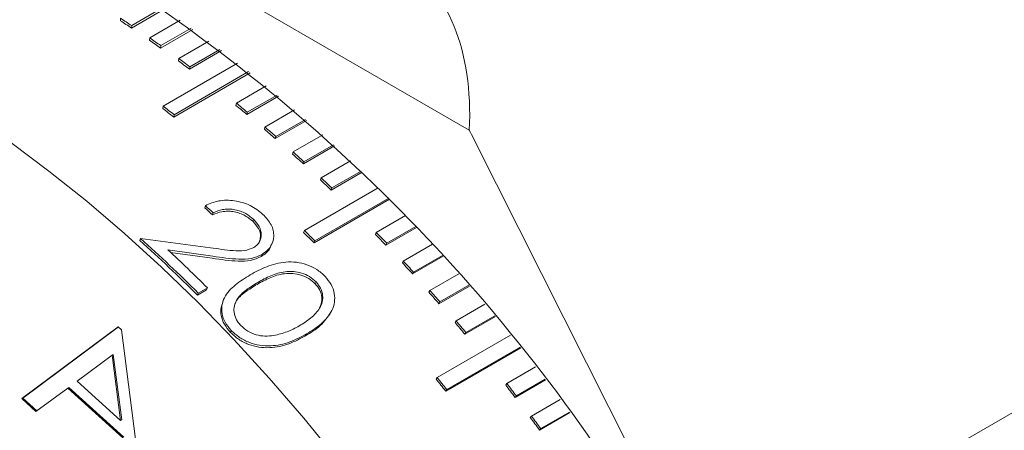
# Model space of a CAD drawing. Header units: inches. Extents: x 0.03 to 5.47, y 0.02 to 4.23.
# Tile 29 of 32: x 5.0186 to 5.1748, y 3.974 to 4.0391. Entities that reach past the tile are written whole.
import ezdxf

# ---------------------------------------------------------------- set-up
doc = ezdxf.new("R2010")
doc.units = ezdxf.units.IN
doc.header["$LTSCALE"] = 0.5
doc.header["$MEASUREMENT"] = 0

msp = doc.modelspace()

# ---------------------------------------------------------------- linework, layer by layer
at = {"color": 7, "linetype": 'Continuous', "lineweight": 18}
for p, q in [((5.0899408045, 4.0215958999), (5.0305629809, 4.0558739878)), ((5.0415213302, 4.0407785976), (5.0363474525, 4.0377917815)), ((5.0412221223, 4.0409815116), (5.0363746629, 4.0381831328)), ((5.034584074, 4.0389532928), (5.0346065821, 4.0393477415)), ((5.0363474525, 4.0377917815), (5.0363746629, 4.0381831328)), ((5.0392313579, 4.0362435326), (5.0440557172, 4.0390285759)), ((5.0460827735, 4.0375884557), (5.0409545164, 4.0346279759)), ((5.045804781, 4.037788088), (5.0409940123, 4.0350108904)), ((5.03919655, 4.0358573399), (5.0392313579, 4.0362435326)), ((5.0409545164, 4.0346279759), (5.0409940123, 4.0350108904)), ((5.0438401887, 4.0329624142), (5.048630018, 4.0357275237)), ((5.05063042, 4.0342258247), (5.0455435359, 4.031289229)), ((5.050372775, 4.0344212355), (5.0455952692, 4.0316632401)), ((5.0413563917, 4.025426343), (5.0531859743, 4.0322554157)), ((5.0437931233, 4.0325849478), (5.0438401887, 4.0329624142)), ((5.0551582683, 4.030694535), (5.0430378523, 4.0236975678)), ((5.0549201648, 4.0308848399), (5.0431017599, 4.0240622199)), ((5.0455435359, 4.031289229), (5.0455952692, 4.0316632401)), ((5.0529875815, 4.025885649), (5.057717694, 4.0286162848)), ((5.0594410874, 4.0271830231), (5.0547211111, 4.0244582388)), ((5.0529875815, 4.025885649), (5.0529161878, 4.0255270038)), ((5.0596604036, 4.026998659), (5.054645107, 4.0241033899)), ((5.041297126, 4.0250580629), (5.0413563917, 4.025426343)), ((5.0430378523, 4.0236975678), (5.0431017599, 4.0240622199)), ((5.0547211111, 4.0244582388), (5.054645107, 4.0241033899)), ((5.057514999, 4.0220986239), (5.0622193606, 4.0248143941)), ((5.0641309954, 4.0231424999), (5.05914657, 4.0202650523)), ((5.063929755, 4.0233201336), (5.059234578, 4.0206096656)), ((5.0574315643, 4.0217500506), (5.057514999, 4.0220986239)), ((5.0620041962, 4.0181519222), (5.0666852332, 4.0208542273)), ((5.05914657, 4.0202650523), (5.059234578, 4.0206096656)), ((5.0683804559, 4.0193007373), (5.0637077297, 4.0166032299)), ((5.1221011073, 3.9578539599), (5.0906680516, 4.0201963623)), ((5.0619088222, 4.0178138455), (5.0620041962, 4.0181519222)), ((5.0685642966, 4.0191305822), (5.063607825, 4.016269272)), ((5.063607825, 4.016269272), (5.0637077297, 4.0166032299)), ((5.066449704, 4.0140503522), (5.0711096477, 4.0167404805)), ((5.0729546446, 4.0149676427), (5.0680234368, 4.0121209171)), ((5.072787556, 4.0151296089), (5.0681351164, 4.0124438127)), ((5.0663425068, 4.0137231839), (5.066449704, 4.0140503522)), ((5.0637750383, 4.0057168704), (5.0754870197, 4.0124780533)), ((5.0680234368, 4.0121209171), (5.0681351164, 4.0124438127)), ((5.0772964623, 4.0106586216), (5.0653169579, 4.0037430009)), ((5.0771455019, 4.0108117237), (5.0654402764, 4.0040544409)), ((5.0480664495, 4.0096424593), (5.0479702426, 4.0093051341)), ((5.0492893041, 4.008529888), (5.0491898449, 4.0081955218)), ((5.0556948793, 4.007487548), (5.0555870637, 4.0071609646)), ((5.0751880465, 4.0054027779), (5.0798118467, 4.008072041)), ((5.0636561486, 4.0054010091), (5.0637750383, 4.0057168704)), ((5.0750576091, 4.0050986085), (5.0751880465, 4.0054027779)), ((5.0815842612, 4.0062086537), (5.0766962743, 4.0033868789)), ((5.0814488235, 4.0063522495), (5.0768310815, 4.0036864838)), ((5.0377506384, 4.0044636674), (5.037655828, 4.0041250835)), ((5.0377506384, 4.0044636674), (5.0488693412, 4.0029736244)), ((5.0585731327, 4.0034222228), (5.0586885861, 4.0037347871)), ((5.0653169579, 4.0037430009), (5.0654402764, 4.0040544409)), ((5.0766962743, 4.0033868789), (5.0768310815, 4.0036864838)), ((5.0492742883, 4.0016264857), (5.0421168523, 4.0026389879)), ((5.049162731, 4.0013034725), (5.0425395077, 4.0022337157)), ((5.0794702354, 4.0008673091), (5.0840787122, 4.0035277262)), ((5.0570605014, 4.0019105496), (5.0569417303, 4.0015945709)), ((5.0793284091, 4.000575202), (5.0794702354, 4.0008673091)), ((5.085812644, 4.0016230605), (5.0809429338, 3.9988118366)), ((5.0856921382, 4.0017565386), (5.0810890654, 3.9990992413)), ((5.0809429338, 3.9988118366), (5.0810890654, 3.9990992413)), ((5.0655038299, 3.9972598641), (5.0656380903, 3.9975600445)), ((5.0836874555, 3.99619803), (5.0882822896, 3.9988505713)), ((5.0482622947, 3.9963164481), (5.0468118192, 3.9954791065)), ((5.048381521, 3.9966319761), (5.0469310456, 3.9957946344)), ((5.048381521, 3.9966319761), (5.0482622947, 3.9963164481)), ((5.0835344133, 3.9959183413), (5.0836874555, 3.99619803)), ((5.0899763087, 3.9969073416), (5.0851228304, 3.9941054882)), ((5.0898701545, 3.9970301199), (5.0852801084, 3.9943803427)), ((5.1339318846, 3.9524958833), (5.2099458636, 3.9963778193)), ((5.0469310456, 3.9957946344), (5.0468118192, 3.9954791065)), ((5.0509417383, 3.9946973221), (5.0508144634, 3.9943818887)), ((5.0851228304, 3.9941054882), (5.0852801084, 3.9943803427)), ((5.067975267, 3.9927407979), (5.0681160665, 3.9930244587)), ((5.0878345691, 3.9914006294), (5.0924173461, 3.9940462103)), ((5.0876704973, 3.9911336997), (5.0878345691, 3.9914006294)), ((5.094070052, 3.9920671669), (5.0892308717, 3.9892735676)), ((5.0939776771, 3.9921786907), (5.0893991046, 3.989535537)), ((5.0189281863, 3.9790514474), (5.0342502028, 3.9904278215)), ((5.019104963, 3.9791534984), (5.0342679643, 3.9904118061)), ((5.0342502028, 3.9904278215), (5.0347458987, 3.9899808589)), ((5.0347458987, 3.9899808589), (5.0384198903, 3.961388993)), ((5.0521817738, 3.989856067), (5.0520476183, 3.9895557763)), ((5.0641027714, 3.9893101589), (5.0639566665, 3.9890227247)), ((5.0848354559, 3.9823989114), (5.096478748, 3.9891204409)), ((5.0892308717, 3.9892735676), (5.0893991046, 3.989535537)), ((5.098088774, 3.9871083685), (5.0861909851, 3.9802399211)), ((5.0980096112, 3.9872081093), (5.0863699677, 3.9804886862)), ((5.0332755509, 3.9859529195), (5.027706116, 3.9818447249)), ((5.0334523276, 3.9860549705), (5.0332755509, 3.9859529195)), ((5.0346249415, 3.9755792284), (5.0332755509, 3.9859529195)), ((5.0348017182, 3.9756812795), (5.0334523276, 3.9860549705)), ((5.0958983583, 3.9814449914), (5.1004614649, 3.9840792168)), ((5.027706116, 3.9818447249), (5.0346249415, 3.9755792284)), ((5.0846605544, 3.9821450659), (5.0848354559, 3.9823989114)), ((5.1020274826, 3.9820369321), (5.0972114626, 3.979256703)), ((5.101960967, 3.9821243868), (5.097400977, 3.9794919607)), ((5.0262425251, 3.9807332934), (5.0211846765, 3.9770036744)), ((5.0264193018, 3.9808353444), (5.0262425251, 3.9807332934)), ((5.0349648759, 3.9728285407), (5.0262425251, 3.9807332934)), ((5.0351416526, 3.9729305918), (5.0264193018, 3.9808353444)), ((5.0861909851, 3.9802399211), (5.0863699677, 3.9804886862)), ((5.0958983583, 3.9814449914), (5.0957128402, 3.9812045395)), ((5.019104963, 3.9791534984), (5.0189281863, 3.9790514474)), ((5.0211846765, 3.9770036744), (5.0189281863, 3.9790514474)), ((5.0213442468, 3.9771213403), (5.019104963, 3.9791534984)), ((5.097400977, 3.9794919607), (5.0972114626, 3.979256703)), ((5.0998052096, 3.9762988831), (5.1043605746, 3.9789286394)), ((5.0348017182, 3.9756812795), (5.0346249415, 3.9755792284)), ((5.099609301, 3.9760721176), (5.0998052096, 3.9762988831)), ((5.1058812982, 3.9768589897), (5.1010742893, 3.9740839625)), ((5.1058268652, 3.976933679), (5.1012741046, 3.9743054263)), ((5.1010742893, 3.9740839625), (5.1012741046, 3.9743054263))]:
    msp.add_line(p, q, dxfattribs=at)
at = {"color": 7, "linetype": 'Continuous', "lineweight": 18, "flags": 128}
msp.add_lwpolyline([(5.0171910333, 4.019639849), (5.0232536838, 4.0151353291), (5.0292696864, 4.0103354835), (5.0352262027, 4.0052505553), (5.0411105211, 3.9998913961), (5.0469100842, 3.9942694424), (5.0526125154, 3.9883966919), (5.0582056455, 3.9822856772), (5.0636775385, 3.9759494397), (5.069016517, 3.9694015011)], dxfattribs=at)
at = {"color": 7, "linetype": 'Continuous', "lineweight": 18}
for centre, radius, start, end in [((4.8858910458, 3.8175127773), 0.2718796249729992, 30.7473927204, 57.8513551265), ((4.9278336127, 3.8749679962), 0.1956702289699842, 56.3185452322, 56.9368460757), ((4.9275714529, 3.8749251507), 0.196192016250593, 56.3185452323, 56.9368460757), ((4.922497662, 3.8671085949), 0.2051700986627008, 54.7349800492, 55.3340445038), ((4.9222212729, 3.867044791), 0.2057172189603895, 54.7349800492, 55.3340445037), ((4.9169457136, 3.8593940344), 0.2146750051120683, 53.1991906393, 53.7804391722), ((4.9166545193, 3.8593096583), 0.2152474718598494, 53.1991906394, 53.7804391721), ((4.9050512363, 3.8444568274), 0.2340973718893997, 50.256721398, 50.8063332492), ((4.9041506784, 3.8477880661), 0.2241289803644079, 51.7075792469, 52.2723654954), ((4.9038442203, 3.8476836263), 0.2247266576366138, 51.7075792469, 52.2723654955), ((4.9053732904, 3.8445807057), 0.2334747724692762, 50.2567213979, 50.8063332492), ((4.8994509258, 3.8375673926), 0.2426543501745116, 48.8433610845, 49.3790228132), ((4.8991130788, 3.8374248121), 0.2433014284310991, 48.8433610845, 49.3790228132), ((5.033019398, 3.9911288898), 0.064562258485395, 26.7580507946, 28.1577813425), ((4.8935077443, 3.8308689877), 0.2516094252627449, 47.4644037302, 47.9872788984), ((4.8931540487, 3.8307085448), 0.2522803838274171, 47.4644037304, 47.9872788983), ((4.887598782, 3.824521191), 0.2602819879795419, 46.1169076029, 46.6281024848), ((4.8872293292, 3.8243438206), 0.2609760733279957, 46.116907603, 46.6281024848), ((4.8791593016, 3.8225357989), 0.2517536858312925, 47.5159821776, 47.8912365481), ((4.8788053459, 3.8223750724), 0.2524250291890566, 47.5159821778, 47.8912365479), ((4.8747093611, 3.8144741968), 0.2686148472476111, 44.7980741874, 45.2986415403), ((4.8743243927, 3.8142809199), 0.2693311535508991, 44.7980741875, 45.2986415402), ((4.8757097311, 3.8127945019), 0.2772896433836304, 43.5052379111, 43.9961809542), ((4.8648008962, 3.8119026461), 0.2585116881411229, 45.2453534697, 48.036718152), ((4.8644347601, 3.8117286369), 0.2592010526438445, 45.2453534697, 48.036718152), ((4.8761098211, 3.8130025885), 0.276552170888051, 43.505237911, 43.9961809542), ((4.8639211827, 3.8105298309), 0.2620298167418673, 45.2538518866, 47.1517658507), ((4.8706442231, 3.8078846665), 0.2840400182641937, 42.2358555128, 42.7181320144), ((4.8702295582, 3.8076629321), 0.284797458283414, 42.2358555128, 42.7181320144), ((4.865440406, 3.80322263), 0.2910268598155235, 40.9874952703, 41.4620216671), ((4.8650118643, 3.8029884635), 0.2918029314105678, 40.9874952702, 41.4620216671), ((4.8601124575, 3.7987868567), 0.2982573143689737, 39.757826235, 40.2254817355), ((4.8605540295, 3.7990321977), 0.2974640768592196, 39.7578262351, 40.2254817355), ((4.8489679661, 3.7912424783), 0.3033064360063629, 38.5446075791, 39.0062382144), ((4.848514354, 3.7909872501), 0.3041152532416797, 38.5446075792, 39.0062382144), ((4.8519470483, 3.7921060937), 0.3085125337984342, 37.3456781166, 37.8021007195), ((4.8514825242, 3.7918422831), 0.3093352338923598, 37.3456781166, 37.8021007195), ((4.8483268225, 3.7893787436), 0.3130452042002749, 36.1589460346, 36.6109521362), ((4.8478526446, 3.7891076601), 0.313879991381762, 36.1589460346, 36.6109521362)]:
    msp.add_arc(centre, radius, start, end, dxfattribs=at)
msp.add_ellipse((5.0524988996, 4.0023869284), major_axis=(0.02651758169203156, 0.04592731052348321), ratio=0.5773346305, start_param=5.442157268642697, end_param=6.283225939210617, dxfattribs=at)
for points, knots in [([(5.048066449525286, 4.00964245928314), (5.048742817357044, 4.009939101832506), (5.05009459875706, 4.010531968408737), (5.052266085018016, 4.010531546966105), (5.05395134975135, 4.010171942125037), (5.055595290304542, 4.009564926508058), (5.056561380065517, 4.008786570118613), (5.057207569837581, 4.008265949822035)], [0, 0, 0, 0, 0.2497456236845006, 0.4991388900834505, 0.6263419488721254, 0.7500708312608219, 1, 1, 1, 1]), ([(5.055587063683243, 4.00716096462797), (5.055138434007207, 4.007526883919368), (5.054467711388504, 4.008073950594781), (5.053330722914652, 4.008522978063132), (5.052448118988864, 4.008726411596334), (5.051552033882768, 4.008788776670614), (5.050407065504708, 4.008683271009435), (5.049674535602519, 4.008389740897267), (5.049189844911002, 4.008195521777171)], [0, 0, 0, 0, 0.2493580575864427, 0.3728021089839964, 0.4996574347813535, 0.6222594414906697, 0.7500616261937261, 1, 1, 1, 1]), ([(5.055694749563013, 4.007487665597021), (5.055245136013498, 4.007854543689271), (5.054573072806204, 4.008402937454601), (5.053434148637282, 4.008853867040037), (5.052550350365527, 4.009058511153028), (5.051653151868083, 4.009121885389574), (5.050507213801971, 4.00901736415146), (5.049774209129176, 4.008723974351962), (5.049289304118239, 4.008529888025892)], [0, 0, 0, 0, 0.2496518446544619, 0.3731689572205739, 0.5000858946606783, 0.6226298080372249, 0.750358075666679, 1, 1, 1, 1]), ([(5.056601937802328, 4.003862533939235), (5.056697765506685, 4.004154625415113), (5.056919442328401, 4.004830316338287), (5.056586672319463, 4.006045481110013), (5.055920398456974, 4.00678898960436), (5.055587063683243, 4.00716096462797)], [0, 0, 0, 0, 0.2756239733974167, 0.6375968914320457, 1, 1, 1, 1]), ([(5.055746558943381, 4.003025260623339), (5.055938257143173, 4.003156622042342), (5.056301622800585, 4.003405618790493), (5.056813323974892, 4.004062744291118), (5.057012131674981, 4.00506531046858), (5.056709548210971, 4.006365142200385), (5.05603331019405, 4.007113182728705), (5.055694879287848, 4.007487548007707)], [0, 0, 0, 0, 0.1320680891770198, 0.2503362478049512, 0.4999137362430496, 0.7497262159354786, 1, 1, 1, 1]), ([(5.057207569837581, 4.008265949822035), (5.057696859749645, 4.007730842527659), (5.058430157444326, 4.006928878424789), (5.058866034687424, 4.005706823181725), (5.058956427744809, 4.004507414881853), (5.058575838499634, 4.003042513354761), (5.057565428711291, 4.002287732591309), (5.057060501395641, 4.001910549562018)], [0, 0, 0, 0, 0.2501922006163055, 0.3749624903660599, 0.5011122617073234, 0.750693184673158, 1, 1, 1, 1]), ([(5.048869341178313, 4.002973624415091), (5.050066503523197, 4.00279266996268), (5.051860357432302, 4.002521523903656), (5.054289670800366, 4.002408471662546), (5.055261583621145, 4.002819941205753), (5.055746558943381, 4.003025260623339)], [0, 0, 0, 0, 0.501294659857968, 0.7511507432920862, 1, 1, 1, 1]), ([(5.058471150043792, 4.003454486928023), (5.058422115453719, 4.0032386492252), (5.058243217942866, 4.002451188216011), (5.057489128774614, 4.001954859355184), (5.056941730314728, 4.001594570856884)], [0, 0, 0, 0, 0.2740931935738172, 0.9999999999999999, 0.9999999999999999, 0.9999999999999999, 0.9999999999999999]), ([(5.056941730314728, 4.001594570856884), (5.05639920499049, 4.001347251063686), (5.055313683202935, 4.000852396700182), (5.052588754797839, 4.00080175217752), (5.050533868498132, 4.001102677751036), (5.049162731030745, 4.001303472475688)], [0, 0, 0, 0, 0.2495051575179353, 0.4992269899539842, 1, 1, 1, 1]), ([(5.057060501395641, 4.001910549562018), (5.056517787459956, 4.001663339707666), (5.055431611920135, 4.001168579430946), (5.052703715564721, 4.00112072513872), (5.050646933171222, 4.001424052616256), (5.049274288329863, 4.00162648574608)], [0, 0, 0, 0, 0.2493436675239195, 0.4990308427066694, 1, 1, 1, 1]), ([(5.055192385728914, 3.998680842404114), (5.056035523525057, 3.999139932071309), (5.057718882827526, 4.000056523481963), (5.060252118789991, 4.000757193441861), (5.062492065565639, 4.000736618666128), (5.064194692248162, 4.000335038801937), (5.065796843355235, 3.999586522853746), (5.066631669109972, 3.998821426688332), (5.067049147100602, 3.998438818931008)], [0, 0, 0, 0, 0.250311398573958, 0.4997570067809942, 0.6292181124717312, 0.7498654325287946, 0.8749132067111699, 1, 1, 1, 1]), ([(5.065638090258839, 3.997560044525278), (5.065305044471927, 3.99785676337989), (5.064638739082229, 3.998450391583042), (5.063362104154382, 3.998983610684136), (5.062026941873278, 3.99925286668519), (5.060313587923, 3.999195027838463), (5.058382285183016, 3.998571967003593), (5.057065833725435, 3.997851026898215), (5.056389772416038, 3.997480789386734)], [0, 0, 0, 0, 0.1250051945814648, 0.2500906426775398, 0.3688346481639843, 0.5000868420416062, 0.7432704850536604, 1, 1, 1, 1]), ([(5.052181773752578, 3.989856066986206), (5.051826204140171, 3.990283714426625), (5.051127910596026, 3.9911235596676), (5.050647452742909, 3.992514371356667), (5.0506241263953, 3.993851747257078), (5.051192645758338, 3.995492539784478), (5.05274374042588, 3.997176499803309), (5.054371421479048, 3.998176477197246), (5.055192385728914, 3.998680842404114)], [0, 0, 0, 0, 0.1271002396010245, 0.2496087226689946, 0.369758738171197, 0.4943922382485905, 0.7449832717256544, 1, 1, 1, 1]), ([(5.056389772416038, 3.997480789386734), (5.055754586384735, 3.997096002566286), (5.054486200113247, 3.996327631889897), (5.053162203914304, 3.995084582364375), (5.052619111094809, 3.993818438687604), (5.052562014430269, 3.992754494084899), (5.052838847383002, 3.991848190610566), (5.053245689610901, 3.991139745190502), (5.053529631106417, 3.990814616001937), (5.053671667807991, 3.990651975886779)], [0, 0, 0, 0, 0.2502827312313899, 0.4997830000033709, 0.6296562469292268, 0.7495963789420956, 0.874596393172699, 0.9372690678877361, 1, 1, 1, 1]), ([(5.065503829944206, 3.997259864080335), (5.065171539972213, 3.997555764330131), (5.064506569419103, 3.998147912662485), (5.063231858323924, 3.998678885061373), (5.061898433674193, 3.998946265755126), (5.060186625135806, 3.99888671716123), (5.058256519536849, 3.998262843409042), (5.056940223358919, 3.9975418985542), (5.056264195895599, 3.997171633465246)], [0, 0, 0, 0, 0.124789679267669, 0.2497260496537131, 0.3684137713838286, 0.4996933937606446, 0.7430509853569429, 1, 1, 1, 1]), ([(5.062947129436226, 3.990584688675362), (5.063267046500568, 3.990775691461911), (5.063906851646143, 3.991157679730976), (5.064799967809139, 3.991825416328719), (5.065585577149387, 3.992561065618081), (5.06622539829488, 3.993415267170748), (5.066652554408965, 3.994356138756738), (5.06672595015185, 3.995438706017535), (5.066434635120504, 3.996558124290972), (5.065901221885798, 3.99722906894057), (5.065638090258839, 3.997560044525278)], [0, 0, 0, 0, 0.1251268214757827, 0.250242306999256, 0.3821593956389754, 0.5003660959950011, 0.6301191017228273, 0.7500678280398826, 0.8767089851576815, 1, 1, 1, 1]), ([(5.067049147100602, 3.998438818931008), (5.067400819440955, 3.998014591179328), (5.068106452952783, 3.99716337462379), (5.068593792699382, 3.995726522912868), (5.068614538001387, 3.994311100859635), (5.068035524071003, 3.992594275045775), (5.066536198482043, 3.990817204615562), (5.064914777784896, 3.989813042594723), (5.064102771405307, 3.98931015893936)], [0, 0, 0, 0, 0.1246770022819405, 0.250165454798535, 0.3715577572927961, 0.5002851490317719, 0.7497431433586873, 1, 1, 1, 1]), ([(5.056264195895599, 3.997171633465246), (5.055636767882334, 3.99678359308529), (5.054383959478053, 3.996008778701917), (5.053111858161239, 3.994934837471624), (5.052812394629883, 3.994131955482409), (5.052751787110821, 3.993969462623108)], [0, 0, 0, 0, 0.4445137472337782, 0.8875768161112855, 1, 1, 1, 1]), ([(5.06617655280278, 3.99344671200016), (5.06628411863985, 3.993662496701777), (5.066540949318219, 3.994177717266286), (5.066580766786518, 3.995145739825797), (5.06629978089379, 3.996259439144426), (5.065766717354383, 3.996929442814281), (5.065503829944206, 3.997259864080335)], [0, 0, 0, 0, 0.1895325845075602, 0.4525394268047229, 0.7300125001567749, 1, 1, 1, 1]), ([(5.052047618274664, 3.989555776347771), (5.05169235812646, 3.989982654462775), (5.050994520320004, 3.990821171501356), (5.050528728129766, 3.992200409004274), (5.050473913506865, 3.993412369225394), (5.05074161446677, 3.994081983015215), (5.050855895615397, 3.994367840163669)], [0, 0, 0, 0, 0.2779807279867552, 0.5460377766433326, 0.806204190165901, 1, 1, 1, 1]), ([(5.067973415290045, 3.992740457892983), (5.067462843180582, 3.991996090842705), (5.066438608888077, 3.990502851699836), (5.064785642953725, 3.989517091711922), (5.063956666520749, 3.989022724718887)], [0, 0, 0, 0, 0.4984915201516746, 1, 1, 1, 1]), ([(5.064102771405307, 3.98931015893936), (5.063251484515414, 3.988852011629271), (5.061551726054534, 3.987937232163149), (5.058962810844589, 3.987353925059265), (5.056724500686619, 3.987453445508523), (5.055029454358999, 3.987906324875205), (5.053437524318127, 3.988694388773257), (5.052600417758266, 3.989468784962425), (5.052181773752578, 3.989856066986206)], [0, 0, 0, 0, 0.2502740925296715, 0.4997204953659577, 0.6296911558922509, 0.7497878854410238, 0.8748668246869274, 1, 1, 1, 1]), ([(5.053671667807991, 3.990651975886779), (5.054033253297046, 3.990333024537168), (5.054749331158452, 3.989701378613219), (5.056129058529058, 3.989137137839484), (5.057555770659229, 3.988899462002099), (5.058444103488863, 3.989009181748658), (5.058900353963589, 3.989065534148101)], [0, 0, 0, 0, 0.2517879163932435, 0.4986365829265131, 0.742498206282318, 1, 1, 1, 1]), ([(5.058900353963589, 3.989065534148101), (5.059633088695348, 3.989235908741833), (5.061099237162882, 3.989576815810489), (5.06233097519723, 3.990248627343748), (5.062947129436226, 3.990584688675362)], [0, 0, 0, 0, 0.4997684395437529, 1, 1, 1, 1]), ([(5.063956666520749, 3.989022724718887), (5.06310545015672, 3.988564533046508), (5.061406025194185, 3.987649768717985), (5.058818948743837, 3.987064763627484), (5.05658268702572, 3.987161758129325), (5.054889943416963, 3.987612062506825), (5.053300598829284, 3.988397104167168), (5.052465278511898, 3.98916955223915), (5.052047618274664, 3.989555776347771)], [0, 0, 0, 0, 0.2505082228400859, 0.5001312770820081, 0.6301422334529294, 0.7501491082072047, 0.8750745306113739, 0.9999999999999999, 0.9999999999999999, 0.9999999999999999, 0.9999999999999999])]:
    msp.add_open_spline(points, degree=3, knots=knots, dxfattribs=at)

doc.saveas('drawing.dxf')
